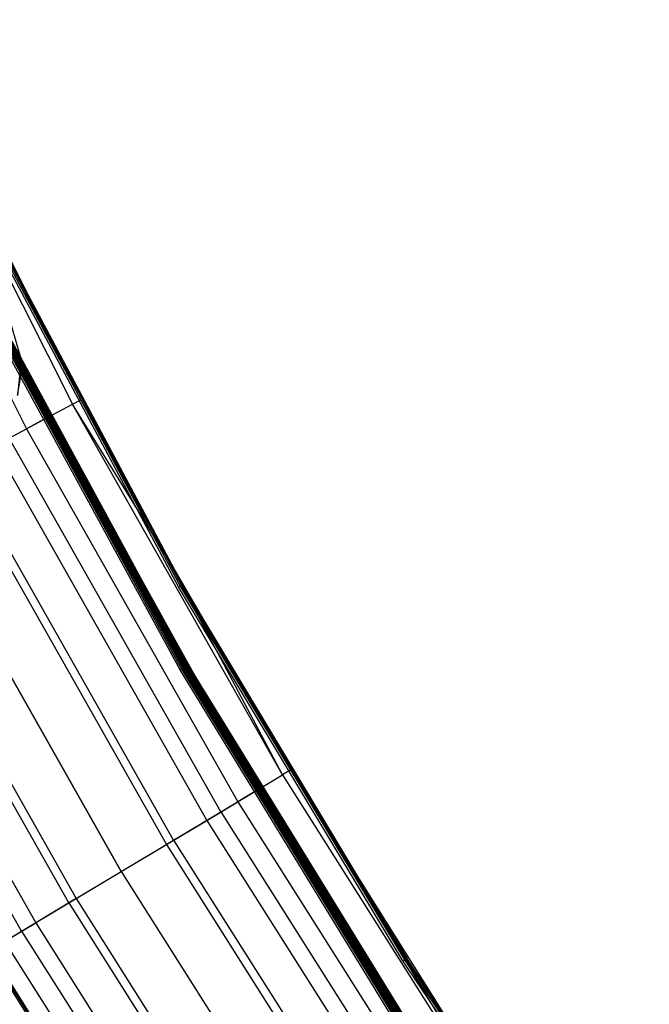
# Model space of a CAD drawing. Extents: x -390 to 397, y -401 to 400.
# Tile 121 of 192: x -332 to -304, y -202 to -159. Entities that reach past the tile are written whole.
import ezdxf

# ---------------------------------------------------------------- set-up
doc = ezdxf.new("R2010")
doc.units = 0
doc.header["$LTSCALE"] = 25.4
doc.layers.get('0').update_dxf_attribs({"linetype": 'CONTINUOUS'})

# ---------------------------------------------------------------- blocks, each defined once
blk = doc.blocks.new('FOURTY_ROUND_VII_ZWIS_STL')
at = {"color": 0}
for p, q in [((-337.487, -159.552, -930.127), (-329.246, -175.923, -930.127)), ((-337.487, -159.552, -930.127), (-329.246, -175.923, -930.127)), ((-328.879, -175.727, -927.5), (-337.111, -159.374, -927.5)), ((-328.879, -175.727, -927.5), (-337.111, -159.374, -927.5)), ((-330.398, -176.539, -929.25), (-338.668, -160.111, -929.25)), ((-330.398, -176.539, -929.25), (-338.668, -160.111, -929.25)), ((-338.578, -160.068, -932.496), (-330.311, -176.492, -932.496)), ((-338.578, -160.068, -932.496), (-330.311, -176.492, -932.496)), ((-338.555, -159.829, -900.3), (-331.444, -174.092, -897)), ((-331.444, -174.092, -897), (-338.555, -159.829, -897)), ((-338.555, -159.829, -900.3), (-331.444, -174.092, -897)), ((-331.444, -174.092, -897), (-338.555, -159.829, -897)), ((-339.509, -160.509, -931.349), (-331.219, -176.978, -931.349)), ((-339.509, -160.509, -931.349), (-331.219, -176.978, -931.349)), ((-324.675, -183.782, -894), (-333.504, -167.233, -894)), ((-324.675, -183.782, -894), (-333.504, -167.233, -894)), ((-333.436, -167.198, -894.015), (-324.609, -183.744, -894.015)), ((-333.436, -167.198, -894.015), (-324.609, -183.744, -894.015)), ((-333.378, -167.169, -894.059), (-324.552, -183.712, -894.059)), ((-333.378, -167.169, -894.059), (-324.552, -183.712, -894.059)), ((-325.122, -182.582, -894.2), (-333.339, -167.15, -894.123)), ((-333.339, -167.15, -894.123), (-324.515, -183.691, -894.123)), ((-325.122, -182.582, -894.2), (-333.339, -167.15, -894.123)), ((-333.339, -167.15, -894.123), (-324.515, -183.691, -894.123)), ((-325.122, -182.582, -894.2), (-333.326, -167.143, -894.2)), ((-328.879, -175.727, -927.5), (-333.326, -167.143, -894.2)), ((-325.122, -182.582, -894.2), (-333.326, -167.143, -894.2)), ((-328.879, -175.727, -927.5), (-333.326, -167.143, -894.2)), ((-324.61, -187.354, -929), (-333.55, -170.937, -929)), ((-324.61, -187.354, -929), (-333.55, -170.937, -929)), ((-333.487, -170.904, -929.013), (-324.548, -187.318, -929.013)), ((-333.487, -170.904, -929.013), (-324.548, -187.318, -929.013)), ((-333.431, -170.876, -929.051), (-324.494, -187.287, -929.051)), ((-333.431, -170.876, -929.051), (-324.494, -187.287, -929.051)), ((-333.392, -170.856, -929.108), (-324.456, -187.265, -929.108)), ((-333.392, -170.856, -929.108), (-324.456, -187.265, -929.108)), ((-333.373, -170.846, -929.178), (-324.437, -187.255, -929.178)), ((-330.398, -176.539, -929.25), (-333.373, -170.846, -929.178)), ((-330.398, -176.539, -929.25), (-333.373, -170.846, -929.178)), ((-333.373, -170.846, -929.178), (-324.437, -187.255, -929.178)), ((-333.358, -170.838, -902), (-324.423, -187.246, -902)), ((-324.423, -187.246, -927.5), (-333.358, -170.838, -927.5)), ((-324.423, -187.246, -927.5), (-333.358, -170.838, -927.5)), ((-333.358, -170.838, -902), (-324.423, -187.246, -902)), ((-330.61, -176.095, -900.5), (-333.358, -170.838, -900.5)), ((-330.61, -176.095, -900.5), (-333.358, -170.838, -900.5)), ((-333.29, -170.803, -927.485), (-324.356, -187.208, -927.485)), ((-333.29, -170.803, -927.485), (-324.356, -187.208, -927.485)), ((-324.356, -187.208, -902.015), (-333.29, -170.803, -902.015)), ((-324.356, -187.208, -902.015), (-333.29, -170.803, -902.015)), ((-333.29, -170.803, -900.485), (-324.356, -187.208, -900.485)), ((-330.61, -176.095, -900.5), (-333.29, -170.803, -900.485)), ((-327.771, -181.324, -900.5), (-333.29, -170.803, -900.485)), ((-330.61, -176.095, -900.5), (-333.29, -170.803, -900.485)), ((-327.771, -181.324, -900.5), (-333.29, -170.803, -900.485)), ((-327.204, -182.345, -900.5), (-333.29, -170.803, -900.485)), ((-327.204, -182.345, -900.5), (-333.29, -170.803, -900.485)), ((-333.29, -170.803, -900.485), (-324.356, -187.208, -900.485)), ((-333.232, -170.774, -927.441), (-324.3, -187.175, -927.441)), ((-333.232, -170.774, -927.441), (-324.3, -187.175, -927.441)), ((-324.3, -187.175, -902.059), (-333.232, -170.774, -902.059)), ((-324.3, -187.175, -902.059), (-333.232, -170.774, -902.059)), ((-333.232, -170.774, -900.441), (-324.3, -187.175, -900.441)), ((-333.232, -170.774, -900.441), (-324.3, -187.175, -900.441)), ((-326.43, -183.317, -927.3), (-333.193, -170.754, -927.377)), ((-333.193, -170.754, -927.377), (-324.263, -187.154, -927.377)), ((-326.43, -183.317, -927.3), (-333.193, -170.754, -927.377)), ((-333.193, -170.754, -927.377), (-324.263, -187.154, -927.377)), ((-333.193, -170.754, -902.123), (-324.263, -187.154, -902.123)), ((-333.193, -170.754, -902.123), (-324.263, -187.154, -902.123)), ((-333.193, -170.754, -902.123), (-326.43, -183.317, -902.2)), ((-333.193, -170.754, -902.123), (-326.43, -183.317, -902.2)), ((-326.43, -183.317, -900.3), (-333.193, -170.754, -900.377)), ((-333.193, -170.754, -900.377), (-324.263, -187.154, -900.377)), ((-326.43, -183.317, -900.3), (-333.193, -170.754, -900.377)), ((-333.193, -170.754, -900.377), (-324.263, -187.154, -900.377)), ((-326.43, -183.317, -927.3), (-333.18, -170.747, -927.3)), ((-326.43, -183.317, -902.2), (-333.18, -170.747, -902.2)), ((-326.43, -183.317, -927.3), (-333.18, -170.747, -927.3)), ((-326.43, -183.317, -902.2), (-333.18, -170.747, -902.2)), ((-326.43, -183.317, -900.3), (-333.18, -170.747, -900.3)), ((-333.18, -170.747, -900.3), (-331.444, -174.092, -897)), ((-333.18, -170.747, -900.3), (-331.444, -174.092, -897)), ((-326.43, -183.317, -900.3), (-333.18, -170.747, -900.3)), ((-331.886, -172.521, -894), (-331.45, -174.006, -894)), ((-331.886, -172.521, -894), (-331.45, -174.006, -894)), ((-331.886, -172.521, -897), (-331.45, -174.006, -897)), ((-331.886, -172.521, -897), (-331.45, -174.006, -897)), ((-331.45, -174.006, -894), (-331.611, -175.545, -894)), ((-331.45, -174.006, -894), (-331.611, -175.545, -894)), ((-331.443, -174.098, -895.671), (-331.45, -174.006, -894)), ((-331.45, -174.006, -894), (-331.444, -174.092, -895.7)), ((-331.443, -174.098, -895.671), (-331.45, -174.006, -894)), ((-331.441, -174.131, -895.622), (-331.45, -174.006, -894)), ((-331.439, -174.164, -895.596), (-331.45, -174.006, -894)), ((-331.441, -174.131, -895.622), (-331.45, -174.006, -894)), ((-331.439, -174.164, -895.596), (-331.45, -174.006, -894)), ((-331.436, -174.235, -895.557), (-331.45, -174.006, -894)), ((-331.436, -174.235, -895.557), (-331.45, -174.006, -894)), ((-331.435, -174.285, -895.539), (-331.45, -174.006, -894)), ((-331.45, -174.006, -894), (-331.437, -174.533, -895.5)), ((-331.45, -174.006, -894), (-331.437, -174.533, -895.5)), ((-331.45, -174.006, -894), (-331.434, -174.377, -895.515)), ((-331.45, -174.006, -894), (-331.434, -174.377, -895.515)), ((-331.435, -174.285, -895.539), (-331.45, -174.006, -894)), ((-331.45, -174.006, -894), (-331.444, -174.092, -895.7)), ((-331.45, -174.006, -894), (-331.45, -174.006, -897)), ((-331.45, -174.006, -897), (-331.444, -174.092, -897)), ((-331.45, -174.006, -894), (-331.45, -174.006, -897)), ((-331.45, -174.006, -897), (-331.444, -174.092, -897)), ((-331.443, -174.098, -895.671), (-331.444, -174.092, -895.7)), ((-331.444, -174.092, -895.7), (-326.43, -183.317, -895.7)), ((-331.444, -174.092, -897), (-326.43, -183.317, -900.3)), ((-331.444, -174.092, -895.7), (-326.43, -183.317, -895.7)), ((-331.444, -174.092, -895.7), (-331.444, -174.092, -897)), ((-331.444, -174.092, -897), (-326.43, -183.317, -900.3)), ((-331.443, -174.098, -895.671), (-331.444, -174.092, -895.7)), ((-331.444, -174.092, -895.7), (-331.444, -174.092, -897)), ((-326.43, -183.317, -895.7), (-331.443, -174.098, -895.671)), ((-331.441, -174.131, -895.622), (-331.443, -174.098, -895.671)), ((-326.43, -183.317, -895.7), (-331.443, -174.098, -895.671)), ((-331.441, -174.131, -895.622), (-331.443, -174.098, -895.671)), ((-331.611, -175.545, -895.5), (-331.437, -174.533, -895.5)), ((-331.611, -175.545, -894), (-331.437, -174.533, -895.5)), ((-331.611, -175.545, -895.5), (-331.437, -174.533, -895.5)), ((-331.611, -175.545, -894), (-331.437, -174.533, -895.5)), ((-323.385, -188.665, -895.624), (-331.441, -174.131, -895.622)), ((-331.441, -174.131, -895.622), (-326.43, -183.317, -895.7)), ((-331.441, -174.131, -895.622), (-326.43, -183.317, -895.7)), ((-331.439, -174.164, -895.596), (-331.441, -174.131, -895.622)), ((-323.385, -188.665, -895.624), (-331.441, -174.131, -895.622)), ((-331.439, -174.164, -895.596), (-331.441, -174.131, -895.622)), ((-331.436, -174.235, -895.557), (-331.439, -174.164, -895.596)), ((-331.439, -174.164, -895.596), (-323.385, -188.665, -895.624)), ((-331.439, -174.164, -895.596), (-323.385, -188.665, -895.624)), ((-331.436, -174.235, -895.557), (-331.439, -174.164, -895.596)), ((-331.437, -174.533, -895.5), (-331.434, -174.377, -895.515)), ((-331.437, -174.533, -895.5), (-331.434, -174.377, -895.515)), ((-323.545, -188.758, -895.5), (-331.437, -174.533, -895.5)), ((-323.545, -188.758, -895.5), (-331.437, -174.533, -895.5)), ((-331.435, -174.285, -895.539), (-331.436, -174.235, -895.557)), ((-331.436, -174.235, -895.557), (-323.423, -188.687, -895.559)), ((-331.436, -174.235, -895.557), (-323.423, -188.687, -895.559)), ((-331.436, -174.235, -895.557), (-323.385, -188.665, -895.624)), ((-331.436, -174.235, -895.557), (-323.385, -188.665, -895.624)), ((-331.435, -174.285, -895.539), (-331.436, -174.235, -895.557)), ((-331.434, -174.377, -895.515), (-331.435, -174.285, -895.539)), ((-331.435, -174.285, -895.539), (-323.423, -188.687, -895.559)), ((-331.435, -174.285, -895.539), (-323.423, -188.687, -895.559)), ((-331.434, -174.377, -895.515), (-331.435, -174.285, -895.539)), ((-323.479, -188.72, -895.515), (-331.434, -174.377, -895.515)), ((-331.434, -174.377, -895.515), (-323.423, -188.687, -895.559)), ((-331.434, -174.377, -895.515), (-323.423, -188.687, -895.559)), ((-331.434, -174.377, -895.515), (-323.545, -188.758, -895.5)), ((-331.434, -174.377, -895.515), (-323.545, -188.758, -895.5)), ((-323.479, -188.72, -895.515), (-331.434, -174.377, -895.515)), ((-329.246, -175.923, -930.127), (-328.879, -175.727, -927.5)), ((-329.246, -175.923, -930.127), (-328.879, -175.727, -927.5)), ((-325.122, -182.582, -927.5), (-328.879, -175.727, -927.5)), ((-328.879, -175.727, -927.5), (-325.122, -182.582, -894.2)), ((-328.879, -175.727, -927.5), (-325.122, -182.582, -894.2)), ((-325.122, -182.582, -927.5), (-328.879, -175.727, -927.5)), ((-327.771, -181.324, -900.5), (-330.61, -176.095, -900.5)), ((-327.771, -181.324, -900.5), (-330.61, -176.095, -900.5)), ((-330.311, -176.492, -932.496), (-329.246, -175.923, -930.127)), ((-330.311, -176.492, -932.496), (-329.246, -175.923, -930.127)), ((-325.122, -182.582, -927.5), (-329.246, -175.923, -930.127)), ((-325.122, -182.582, -927.5), (-329.246, -175.923, -930.127)), ((-320.212, -191.87, -930.127), (-329.246, -175.923, -930.127)), ((-320.212, -191.87, -930.127), (-329.246, -175.923, -930.127)), ((-331.97, -177.379, -934.377), (-330.311, -176.492, -932.496)), ((-331.97, -177.379, -934.377), (-330.311, -176.492, -932.496)), ((-330.398, -176.539, -929.25), (-331.219, -176.978, -931.349)), ((-330.398, -176.539, -929.25), (-331.219, -176.978, -931.349)), ((-321.333, -192.542, -929.25), (-330.398, -176.539, -929.25)), ((-330.398, -176.539, -929.25), (-324.437, -187.255, -929.178)), ((-330.398, -176.539, -929.25), (-324.437, -187.255, -929.178)), ((-321.333, -192.542, -929.25), (-330.398, -176.539, -929.25)), ((-321.248, -192.491, -932.496), (-330.311, -176.492, -932.496)), ((-321.248, -192.491, -932.496), (-330.311, -176.492, -932.496)), ((-332.595, -177.713, -933.034), (-331.219, -176.978, -931.349)), ((-332.595, -177.713, -933.034), (-331.219, -176.978, -931.349)), ((-331.219, -176.978, -931.349), (-322.131, -193.02, -931.349)), ((-331.219, -176.978, -931.349), (-322.131, -193.02, -931.349)), ((-322.861, -193.458, -934.377), (-331.97, -177.379, -934.377)), ((-322.861, -193.458, -934.377), (-331.97, -177.379, -934.377)), ((-332.595, -177.713, -933.034), (-323.47, -193.823, -933.034)), ((-332.595, -177.713, -933.034), (-323.47, -193.823, -933.034)), ((-334.378, -178.666, -934.123), (-325.203, -194.862, -934.123)), ((-334.378, -178.666, -934.123), (-325.203, -194.862, -934.123)), ((-324.893, -194.676, -935.584), (-334.059, -178.496, -935.584)), ((-324.893, -194.676, -935.584), (-334.059, -178.496, -935.584)), ((-327.146, -196.026, -936), (-336.376, -179.734, -936)), ((-327.146, -196.026, -936), (-336.376, -179.734, -936)), ((-336.376, -179.734, -934.5), (-327.146, -196.026, -934.5)), ((-336.376, -179.734, -934.5), (-327.146, -196.026, -934.5)), ((-338.374, -180.802, -934.123), (-329.089, -197.191, -934.123)), ((-338.374, -180.802, -934.123), (-329.089, -197.191, -934.123)), ((-329.399, -197.377, -935.584), (-338.692, -180.972, -935.584)), ((-329.399, -197.377, -935.584), (-338.692, -180.972, -935.584)), ((-327.204, -182.345, -900.5), (-327.771, -181.324, -900.5)), ((-327.204, -182.345, -900.5), (-327.771, -181.324, -900.5)), ((-331.432, -198.595, -934.377), (-340.782, -182.089, -934.377)), ((-331.432, -198.595, -934.377), (-340.782, -182.089, -934.377)), ((-340.156, -181.755, -933.034), (-330.823, -198.23, -933.034)), ((-340.156, -181.755, -933.034), (-330.823, -198.23, -933.034)), ((-324.423, -187.246, -900.5), (-327.204, -182.345, -900.5)), ((-327.204, -182.345, -900.5), (-324.356, -187.208, -900.485)), ((-327.204, -182.345, -900.5), (-324.356, -187.208, -900.485)), ((-324.423, -187.246, -900.5), (-327.204, -182.345, -900.5)), ((-324.501, -183.683, -894.2), (-325.122, -182.582, -894.2)), ((-325.122, -182.582, -894.2), (-324.515, -183.691, -894.123)), ((-325.122, -182.582, -894.2), (-324.515, -183.691, -894.123)), ((-319.856, -191.656, -927.5), (-325.122, -182.582, -927.5)), ((-325.122, -182.582, -927.5), (-325.122, -182.582, -894.2)), ((-325.122, -182.582, -894.2), (-319.856, -191.656, -927.5)), ((-325.122, -182.582, -927.5), (-325.122, -182.582, -894.2)), ((-325.122, -182.582, -894.2), (-319.856, -191.656, -927.5)), ((-324.501, -183.683, -894.2), (-325.122, -182.582, -894.2)), ((-319.856, -191.656, -927.5), (-325.122, -182.582, -927.5)), ((-320.212, -191.87, -930.127), (-325.122, -182.582, -927.5)), ((-320.212, -191.87, -930.127), (-325.122, -182.582, -927.5)), ((-326.43, -183.317, -895.7), (-323.372, -188.657, -895.7)), ((-323.385, -188.665, -895.624), (-326.43, -183.317, -895.7)), ((-323.385, -188.665, -895.624), (-326.43, -183.317, -895.7)), ((-324.249, -187.146, -927.3), (-326.43, -183.317, -927.3)), ((-326.43, -183.317, -927.3), (-324.263, -187.154, -927.377)), ((-326.43, -183.317, -927.3), (-324.263, -187.154, -927.377)), ((-324.249, -187.146, -902.2), (-326.43, -183.317, -902.2)), ((-326.43, -183.317, -902.2), (-326.43, -183.317, -927.3)), ((-324.249, -187.146, -927.3), (-326.43, -183.317, -927.3)), ((-326.43, -183.317, -902.2), (-326.43, -183.317, -927.3)), ((-324.263, -187.154, -902.123), (-326.43, -183.317, -902.2)), ((-324.249, -187.146, -902.2), (-326.43, -183.317, -902.2)), ((-324.263, -187.154, -902.123), (-326.43, -183.317, -902.2)), ((-324.249, -187.146, -900.3), (-326.43, -183.317, -900.3)), ((-326.43, -183.317, -900.3), (-324.263, -187.154, -900.377)), ((-326.43, -183.317, -900.3), (-324.263, -187.154, -900.377)), ((-326.43, -183.317, -895.7), (-326.43, -183.317, -900.3)), ((-323.372, -188.657, -895.7), (-326.43, -183.317, -900.3)), ((-324.249, -187.146, -900.3), (-326.43, -183.317, -900.3)), ((-323.372, -188.657, -895.7), (-326.43, -183.317, -900.3)), ((-326.43, -183.317, -895.7), (-323.372, -188.657, -895.7)), ((-326.43, -183.317, -895.7), (-326.43, -183.317, -900.3)), ((-324.675, -183.782, -894), (-324.609, -183.744, -894.015)), ((-324.675, -183.782, -894), (-324.609, -183.744, -894.015)), ((-315.026, -199.867, -894), (-324.675, -183.782, -894)), ((-315.026, -199.867, -894), (-324.675, -183.782, -894)), ((-324.609, -183.744, -894.015), (-324.552, -183.712, -894.059)), ((-324.609, -183.744, -894.015), (-324.552, -183.712, -894.059)), ((-324.609, -183.744, -894.015), (-314.961, -199.826, -894.015)), ((-324.609, -183.744, -894.015), (-314.961, -199.826, -894.015)), ((-324.552, -183.712, -894.059), (-324.515, -183.691, -894.123)), ((-324.552, -183.712, -894.059), (-324.515, -183.691, -894.123)), ((-324.552, -183.712, -894.059), (-314.907, -199.791, -894.059)), ((-324.552, -183.712, -894.059), (-314.907, -199.791, -894.059)), ((-324.501, -183.683, -894.2), (-324.515, -183.691, -894.123)), ((-324.501, -183.683, -894.2), (-324.515, -183.691, -894.123)), ((-324.515, -183.691, -894.123), (-314.87, -199.768, -894.123)), ((-324.515, -183.691, -894.123), (-314.87, -199.768, -894.123)), ((-314.857, -199.759, -894.2), (-324.501, -183.683, -894.2)), ((-319.856, -191.656, -927.5), (-324.501, -183.683, -894.2)), ((-314.857, -199.759, -894.2), (-324.501, -183.683, -894.2)), ((-319.856, -191.656, -927.5), (-324.501, -183.683, -894.2)), ((-324.356, -187.208, -927.485), (-324.423, -187.246, -927.5)), ((-324.356, -187.208, -927.485), (-324.423, -187.246, -927.5)), ((-324.423, -187.246, -902), (-324.356, -187.208, -902.015)), ((-324.423, -187.246, -902), (-324.356, -187.208, -902.015)), ((-324.423, -187.246, -900.5), (-324.356, -187.208, -900.485)), ((-324.423, -187.246, -900.5), (-324.356, -187.208, -900.485)), ((-324.423, -187.246, -902), (-314.681, -203.188, -902)), ((-314.681, -203.188, -927.5), (-324.423, -187.246, -927.5)), ((-314.681, -203.188, -927.5), (-324.423, -187.246, -927.5)), ((-324.423, -187.246, -902), (-314.681, -203.188, -902)), ((-314.681, -203.188, -900.5), (-324.423, -187.246, -900.5)), ((-314.681, -203.188, -900.5), (-324.423, -187.246, -900.5)), ((-324.356, -187.208, -927.485), (-324.3, -187.175, -927.441)), ((-324.356, -187.208, -927.485), (-324.3, -187.175, -927.441)), ((-324.356, -187.208, -902.015), (-324.3, -187.175, -902.059)), ((-324.356, -187.208, -902.015), (-324.3, -187.175, -902.059)), ((-324.356, -187.208, -900.485), (-324.3, -187.175, -900.441)), ((-324.356, -187.208, -900.485), (-324.3, -187.175, -900.441)), ((-324.356, -187.208, -927.485), (-314.616, -203.147, -927.485)), ((-324.356, -187.208, -927.485), (-314.616, -203.147, -927.485)), ((-314.616, -203.147, -902.015), (-324.356, -187.208, -902.015)), ((-314.616, -203.147, -902.015), (-324.356, -187.208, -902.015)), ((-324.356, -187.208, -900.485), (-314.616, -203.147, -900.485)), ((-324.356, -187.208, -900.485), (-314.616, -203.147, -900.485)), ((-324.3, -187.175, -927.441), (-324.263, -187.154, -927.377)), ((-324.3, -187.175, -927.441), (-324.263, -187.154, -927.377)), ((-324.3, -187.175, -902.059), (-324.263, -187.154, -902.123)), ((-324.3, -187.175, -902.059), (-324.263, -187.154, -902.123)), ((-324.3, -187.175, -900.441), (-324.263, -187.154, -900.377)), ((-324.3, -187.175, -900.441), (-324.263, -187.154, -900.377)), ((-324.3, -187.175, -927.441), (-314.562, -203.111, -927.441)), ((-324.3, -187.175, -927.441), (-314.562, -203.111, -927.441)), ((-324.3, -187.175, -902.059), (-314.562, -203.111, -902.059)), ((-324.3, -187.175, -902.059), (-314.562, -203.111, -902.059)), ((-324.3, -187.175, -900.441), (-314.562, -203.111, -900.441)), ((-324.3, -187.175, -900.441), (-314.562, -203.111, -900.441)), ((-324.249, -187.146, -927.3), (-324.263, -187.154, -927.377)), ((-324.249, -187.146, -927.3), (-324.263, -187.154, -927.377)), ((-324.263, -187.154, -902.123), (-324.249, -187.146, -902.2)), ((-324.263, -187.154, -902.123), (-324.249, -187.146, -902.2)), ((-324.249, -187.146, -900.3), (-324.263, -187.154, -900.377)), ((-324.249, -187.146, -900.3), (-324.263, -187.154, -900.377)), ((-324.263, -187.154, -927.377), (-314.525, -203.088, -927.377)), ((-324.263, -187.154, -927.377), (-314.525, -203.088, -927.377)), ((-324.263, -187.154, -902.123), (-314.525, -203.088, -902.123)), ((-324.263, -187.154, -902.123), (-314.525, -203.088, -902.123)), ((-324.263, -187.154, -900.377), (-314.525, -203.088, -900.377)), ((-324.263, -187.154, -900.377), (-314.525, -203.088, -900.377)), ((-314.513, -203.08, -927.3), (-324.249, -187.146, -927.3)), ((-314.513, -203.08, -902.2), (-324.249, -187.146, -902.2)), ((-324.249, -187.146, -902.2), (-324.249, -187.146, -927.3)), ((-314.513, -203.08, -927.3), (-324.249, -187.146, -927.3)), ((-324.249, -187.146, -902.2), (-324.249, -187.146, -927.3)), ((-314.513, -203.08, -902.2), (-324.249, -187.146, -902.2)), ((-314.513, -203.08, -900.3), (-324.249, -187.146, -900.3)), ((-313.51, -204.623, -895.7), (-324.249, -187.146, -900.3)), ((-314.513, -203.08, -900.3), (-324.249, -187.146, -900.3)), ((-313.51, -204.623, -895.7), (-324.249, -187.146, -900.3)), ((-323.372, -188.657, -895.7), (-324.249, -187.146, -900.3)), ((-323.372, -188.657, -895.7), (-324.249, -187.146, -900.3)), ((-324.61, -187.354, -929), (-324.548, -187.318, -929.013)), ((-324.61, -187.354, -929), (-324.548, -187.318, -929.013)), ((-314.862, -203.305, -929), (-324.61, -187.354, -929)), ((-314.862, -203.305, -929), (-324.61, -187.354, -929)), ((-324.548, -187.318, -929.013), (-324.494, -187.287, -929.051)), ((-324.548, -187.318, -929.013), (-324.494, -187.287, -929.051)), ((-324.548, -187.318, -929.013), (-314.802, -203.267, -929.013)), ((-324.548, -187.318, -929.013), (-314.802, -203.267, -929.013)), ((-324.494, -187.287, -929.051), (-324.456, -187.265, -929.108)), ((-324.494, -187.287, -929.051), (-324.456, -187.265, -929.108)), ((-324.494, -187.287, -929.051), (-314.75, -203.233, -929.051)), ((-324.494, -187.287, -929.051), (-314.75, -203.233, -929.051)), ((-324.456, -187.265, -929.108), (-324.437, -187.255, -929.178)), ((-324.456, -187.265, -929.108), (-324.437, -187.255, -929.178)), ((-324.456, -187.265, -929.108), (-314.713, -203.209, -929.108)), ((-324.456, -187.265, -929.108), (-314.713, -203.209, -929.108)), ((-324.437, -187.255, -929.178), (-314.695, -203.197, -929.178)), ((-321.333, -192.542, -929.25), (-324.437, -187.255, -929.178)), ((-321.333, -192.542, -929.25), (-324.437, -187.255, -929.178)), ((-324.437, -187.255, -929.178), (-314.695, -203.197, -929.178)), ((-323.479, -188.72, -895.515), (-323.545, -188.758, -895.5)), ((-323.479, -188.72, -895.515), (-323.545, -188.758, -895.5)), ((-313.678, -204.732, -895.5), (-323.545, -188.758, -895.5)), ((-313.678, -204.732, -895.5), (-323.545, -188.758, -895.5)), ((-323.423, -188.687, -895.559), (-323.479, -188.72, -895.515)), ((-323.423, -188.687, -895.559), (-323.479, -188.72, -895.515)), ((-323.479, -188.72, -895.515), (-313.614, -204.69, -895.515)), ((-323.479, -188.72, -895.515), (-313.614, -204.69, -895.515)), ((-323.385, -188.665, -895.624), (-323.423, -188.687, -895.559)), ((-323.385, -188.665, -895.624), (-323.423, -188.687, -895.559)), ((-323.423, -188.687, -895.559), (-313.559, -204.655, -895.559)), ((-323.423, -188.687, -895.559), (-313.559, -204.655, -895.559)), ((-323.372, -188.657, -895.7), (-323.385, -188.665, -895.624)), ((-323.372, -188.657, -895.7), (-323.385, -188.665, -895.624)), ((-323.385, -188.665, -895.624), (-313.559, -204.655, -895.559)), ((-323.385, -188.665, -895.624), (-313.559, -204.655, -895.559)), ((-323.385, -188.665, -895.624), (-313.523, -204.631, -895.623)), ((-323.385, -188.665, -895.624), (-313.523, -204.631, -895.623)), ((-323.372, -188.657, -895.7), (-313.523, -204.631, -895.623)), ((-323.372, -188.657, -895.7), (-313.523, -204.631, -895.623)), ((-323.372, -188.657, -895.7), (-313.51, -204.623, -895.7)), ((-323.372, -188.657, -895.7), (-313.51, -204.623, -895.7)), ((-321.248, -192.491, -932.496), (-320.212, -191.87, -930.127)), ((-321.248, -192.491, -932.496), (-320.212, -191.87, -930.127)), ((-319.856, -191.656, -927.5), (-320.212, -191.87, -930.127)), ((-319.856, -191.656, -927.5), (-320.212, -191.87, -930.127)), ((-320.212, -191.87, -930.127), (-310.407, -207.355, -930.127)), ((-320.212, -191.87, -930.127), (-310.407, -207.355, -930.127)), ((-311.426, -205.067, -927.5), (-319.856, -191.656, -927.5)), ((-319.856, -191.656, -927.5), (-314.857, -199.759, -894.2)), ((-319.856, -191.656, -927.5), (-314.857, -199.759, -894.2)), ((-319.856, -191.656, -927.5), (-310.407, -207.355, -930.127)), ((-319.856, -191.656, -927.5), (-310.407, -207.355, -930.127)), ((-311.426, -205.067, -927.5), (-319.856, -191.656, -927.5)), ((-322.861, -193.458, -934.377), (-321.248, -192.491, -932.496)), ((-322.861, -193.458, -934.377), (-321.248, -192.491, -932.496)), ((-321.333, -192.542, -929.25), (-322.131, -193.02, -931.349)), ((-321.333, -192.542, -929.25), (-322.131, -193.02, -931.349)), ((-311.493, -208.081, -929.25), (-321.333, -192.542, -929.25)), ((-321.333, -192.542, -929.25), (-314.695, -203.197, -929.178)), ((-321.333, -192.542, -929.25), (-314.695, -203.197, -929.178)), ((-311.493, -208.081, -929.25), (-321.333, -192.542, -929.25)), ((-321.248, -192.491, -932.496), (-311.411, -208.026, -932.496)), ((-321.248, -192.491, -932.496), (-311.411, -208.026, -932.496)), ((-323.47, -193.823, -933.034), (-322.131, -193.02, -931.349)), ((-323.47, -193.823, -933.034), (-322.131, -193.02, -931.349)), ((-322.131, -193.02, -931.349), (-312.267, -208.598, -931.349)), ((-322.131, -193.02, -931.349), (-312.267, -208.598, -931.349)), ((-324.893, -194.676, -935.584), (-322.861, -193.458, -934.377)), ((-324.893, -194.676, -935.584), (-322.861, -193.458, -934.377)), ((-322.861, -193.458, -934.377), (-312.974, -209.07, -934.377)), ((-322.861, -193.458, -934.377), (-312.974, -209.07, -934.377)), ((-325.203, -194.862, -934.123), (-323.47, -193.823, -933.034)), ((-325.203, -194.862, -934.123), (-323.47, -193.823, -933.034)), ((-323.47, -193.823, -933.034), (-313.564, -209.465, -933.034)), ((-323.47, -193.823, -933.034), (-313.564, -209.465, -933.034)), ((-327.146, -196.026, -936), (-324.893, -194.676, -935.584)), ((-327.146, -196.026, -936), (-324.893, -194.676, -935.584)), ((-327.146, -196.026, -934.5), (-325.203, -194.862, -934.123)), ((-327.146, -196.026, -934.5), (-325.203, -194.862, -934.123)), ((-325.203, -194.862, -934.123), (-315.245, -210.588, -934.123)), ((-325.203, -194.862, -934.123), (-315.245, -210.588, -934.123)), ((-324.893, -194.676, -935.584), (-314.945, -210.387, -935.584)), ((-324.893, -194.676, -935.584), (-314.945, -210.387, -935.584)), ((-329.399, -197.377, -935.584), (-327.146, -196.026, -936)), ((-329.399, -197.377, -935.584), (-327.146, -196.026, -936)), ((-329.089, -197.191, -934.123), (-327.146, -196.026, -934.5)), ((-329.089, -197.191, -934.123), (-327.146, -196.026, -934.5)), ((-327.146, -196.026, -936), (-317.129, -211.846, -936)), ((-327.146, -196.026, -936), (-317.129, -211.846, -936)), ((-327.146, -196.026, -934.5), (-317.129, -211.846, -934.5)), ((-327.146, -196.026, -934.5), (-317.129, -211.846, -934.5)), ((-331.432, -198.595, -934.377), (-329.399, -197.377, -935.584)), ((-331.432, -198.595, -934.377), (-329.399, -197.377, -935.584)), ((-329.089, -197.191, -934.123), (-330.823, -198.23, -933.034)), ((-329.089, -197.191, -934.123), (-330.823, -198.23, -933.034)), ((-329.399, -197.377, -935.584), (-319.312, -213.305, -935.584)), ((-329.399, -197.377, -935.584), (-319.312, -213.305, -935.584)), ((-329.089, -197.191, -934.123), (-319.012, -213.105, -934.123)), ((-329.089, -197.191, -934.123), (-319.012, -213.105, -934.123)), ((-332.161, -199.032, -931.349), (-330.823, -198.23, -933.034)), ((-332.161, -199.032, -931.349), (-330.823, -198.23, -933.034)), ((-330.823, -198.23, -933.034), (-320.693, -214.228, -933.034)), ((-330.823, -198.23, -933.034), (-320.693, -214.228, -933.034)), ((-333.045, -199.562, -932.496), (-331.432, -198.595, -934.377)), ((-333.045, -199.562, -932.496), (-331.432, -198.595, -934.377)), ((-331.432, -198.595, -934.377), (-321.283, -214.622, -934.377)), ((-331.432, -198.595, -934.377), (-321.283, -214.622, -934.377)), ((-332.161, -199.032, -931.349), (-321.99, -215.094, -931.349)), ((-332.161, -199.032, -931.349), (-321.99, -215.094, -931.349)), ((-332.908, -199.48, -929.051), (-322.714, -215.578, -929.051)), ((-332.908, -199.48, -929.051), (-322.714, -215.578, -929.051)), ((-332.855, -199.448, -929.013), (-322.662, -215.544, -929.013)), ((-332.855, -199.448, -929.013), (-322.662, -215.544, -929.013)), ((-322.603, -215.504, -929), (-332.794, -199.411, -929)), ((-322.603, -215.504, -929), (-332.794, -199.411, -929)), ((-315.026, -199.867, -894), (-314.961, -199.826, -894.015)), ((-315.026, -199.867, -894), (-314.961, -199.826, -894.015)), ((-304.581, -215.446, -894), (-315.026, -199.867, -894)), ((-304.581, -215.446, -894), (-315.026, -199.867, -894)), ((-314.961, -199.826, -894.015), (-314.907, -199.791, -894.059)), ((-314.961, -199.826, -894.015), (-314.907, -199.791, -894.059)), ((-314.961, -199.826, -894.015), (-304.518, -215.402, -894.015)), ((-314.961, -199.826, -894.015), (-304.518, -215.402, -894.015)), ((-314.907, -199.791, -894.059), (-314.87, -199.768, -894.123)), ((-314.907, -199.791, -894.059), (-314.87, -199.768, -894.123)), ((-314.907, -199.791, -894.059), (-304.465, -215.365, -894.059)), ((-314.907, -199.791, -894.059), (-304.465, -215.365, -894.059)), ((-314.857, -199.759, -894.2), (-314.87, -199.768, -894.123)), ((-314.857, -199.759, -894.2), (-314.87, -199.768, -894.123)), ((-311.426, -205.067, -894.2), (-314.87, -199.768, -894.123)), ((-314.87, -199.768, -894.123), (-304.43, -215.339, -894.123)), ((-311.426, -205.067, -894.2), (-314.87, -199.768, -894.123)), ((-314.87, -199.768, -894.123), (-304.43, -215.339, -894.123)), ((-311.426, -205.067, -894.2), (-314.857, -199.759, -894.2)), ((-311.426, -205.067, -927.5), (-314.857, -199.759, -894.2)), ((-311.426, -205.067, -894.2), (-314.857, -199.759, -894.2)), ((-311.426, -205.067, -927.5), (-314.857, -199.759, -894.2))]:
    blk.add_line(p, q, dxfattribs=at)

msp = doc.modelspace()

# ---------------------------------------------------------------- block references
at = {"color": 250}
msp.add_blockref('FOURTY_ROUND_VII_ZWIS_STL', (0, 0), dxfattribs=at)

doc.saveas('drawing.dxf')
